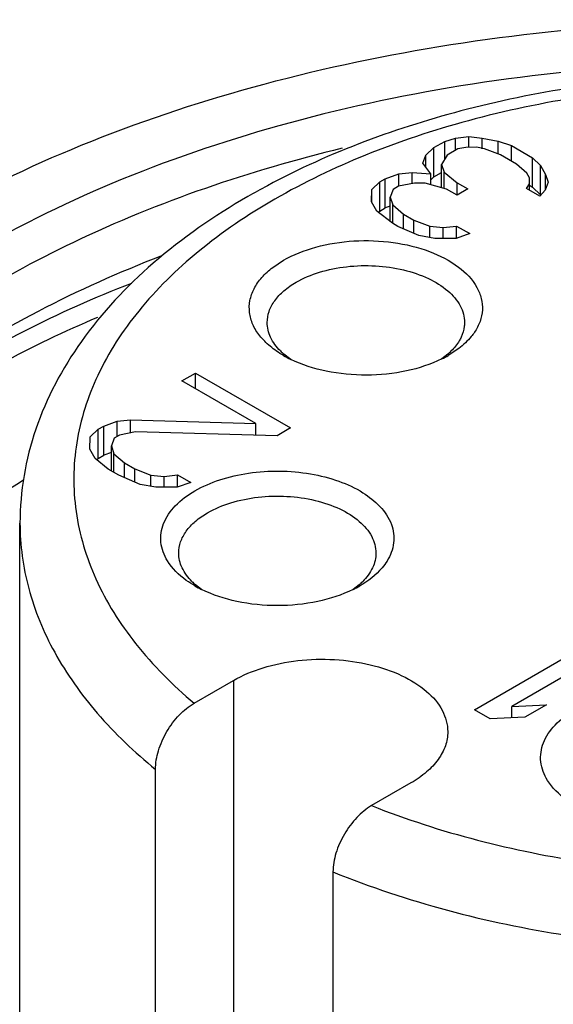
# Model space of a CAD drawing. Header units: inches. Extents: x 0 to 34, y 0 to 22.
# Tile 98 of 103: x 30.965 to 31.082, y 17.929 to 18.145. Entities that reach past the tile are written whole.
import ezdxf

# ---------------------------------------------------------------- set-up
doc = ezdxf.new("R2010")
doc.units = ezdxf.units.IN
doc.header["$LTSCALE"] = 1.87
doc.header["$MEASUREMENT"] = 0
doc.layers.get('0').update_dxf_attribs({"linetype": 'CONTINUOUS'})

msp = doc.modelspace()

# ---------------------------------------------------------------- linework, layer by layer
at = {"color": 7, "linetype": 'CONTINUOUS'}
for p, q in [((31.0580354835, 18.1181639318), (31.060392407, 18.1188550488)), ((31.060392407, 18.1188550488), (31.0633293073, 18.1192112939)), ((31.060392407, 18.1161760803), (31.060392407, 18.1188550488)), ((31.0633293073, 18.1192112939), (31.0662538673, 18.1188906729)), ((31.0633293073, 18.116838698), (31.0633293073, 18.1192112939)), ((31.0662538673, 18.1188906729), (31.0697584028, 18.1182351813)), ((31.0662538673, 18.1165252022), (31.0662538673, 18.1188906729)), ((31.0538769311, 18.1150930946), (31.0556662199, 18.1167959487)), ((31.0556662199, 18.1167959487), (31.0580354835, 18.1181639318)), ((31.0556662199, 18.1103670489), (31.0556662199, 18.1167959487)), ((31.0580354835, 18.1142274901), (31.0580354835, 18.1181639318)), ((31.0609353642, 18.116489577), (31.0585661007, 18.1151215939)), ((31.0626999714, 18.116838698), (31.0609353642, 18.116489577)), ((31.0650445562, 18.1168529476), (31.0626999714, 18.116838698)), ((31.0667968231, 18.1165252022), (31.0650445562, 18.1168529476)), ((31.0702890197, 18.1151928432), (31.0667968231, 18.1165252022)), ((31.0697584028, 18.1182351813), (31.0726706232, 18.1172376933)), ((31.0697584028, 18.1153952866), (31.0697584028, 18.1182351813)), ((31.0726706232, 18.1172376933), (31.077310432, 18.1145587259)), ((31.0726706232, 18.1138177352), (31.0726706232, 18.1172376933)), ((31.0532599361, 18.1133973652), (31.0538769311, 18.1150930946)), ((31.0538769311, 18.1125490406), (31.0538769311, 18.1150930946)), ((31.0585661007, 18.1151215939), (31.0573567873, 18.1130838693)), ((31.0737688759, 18.1131836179), (31.0702890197, 18.1151928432)), ((31.077310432, 18.1145587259), (31.0790380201, 18.1128772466)), ((31.077310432, 18.1081298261), (31.077310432, 18.1145587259)), ((31.054975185, 18.1110390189), (31.0532599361, 18.1133973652)), ((31.0573567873, 18.107981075), (31.0573567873, 18.1130838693)), ((31.0573567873, 18.1130838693), (31.0579120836, 18.111395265)), ((31.0760764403, 18.1111672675), (31.0737688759, 18.1131836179)), ((31.0790380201, 18.1128772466), (31.0801732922, 18.1108537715)), ((31.0790380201, 18.1064483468), (31.0790380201, 18.1128772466)), ((31.0438075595, 18.1092791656), (31.0449921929, 18.1099631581)), ((31.0449921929, 18.1099631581), (31.0479414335, 18.1109962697)), ((31.0449921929, 18.1035342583), (31.0449921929, 18.1099631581)), ((31.0479414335, 18.1109962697), (31.0508783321, 18.1113525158)), ((31.0479414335, 18.1082888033), (31.0479414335, 18.1109962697)), ((31.0508783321, 18.1113525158), (31.054975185, 18.1110390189)), ((31.0508783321, 18.1089870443), (31.0508783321, 18.1113525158)), ((31.054975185, 18.1086577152), (31.054975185, 18.1110390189)), ((31.0556662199, 18.1103670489), (31.054975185, 18.1097093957)), ((31.0556662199, 18.1103670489), (31.0573567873, 18.1113431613)), ((31.0579120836, 18.111395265), (31.0607996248, 18.1090440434)), ((31.0579120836, 18.1078233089), (31.0579120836, 18.111395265)), ((31.0766440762, 18.1101555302), (31.0760764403, 18.1111672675)), ((31.0766193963, 18.1088017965), (31.0766440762, 18.1101555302)), ((31.0766440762, 18.1088017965), (31.0766440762, 18.1101555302)), ((31.0801732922, 18.1076390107), (31.0801732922, 18.1108537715)), ((31.0801732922, 18.1108537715), (31.0807285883, 18.1091651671)), ((31.0419689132, 18.1048688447), (31.0420182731, 18.1075763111)), ((31.0420182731, 18.1075763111), (31.0438075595, 18.1092791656)), ((31.0420182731, 18.1048688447), (31.0420182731, 18.1075763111)), ((31.0438075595, 18.1028502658), (31.0438075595, 18.1092791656)), ((31.0467074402, 18.1076048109), (31.0460904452, 18.1059090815)), ((31.0478920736, 18.1082888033), (31.0467074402, 18.1076048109)), ((31.0514212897, 18.1089870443), (31.0478920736, 18.1082888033)), ((31.0537658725, 18.1090012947), (31.0514212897, 18.1089870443)), ((31.0584303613, 18.1076760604), (31.0537658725, 18.1090012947)), ((31.0607502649, 18.1063365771), (31.0584303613, 18.1076760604)), ((31.0631195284, 18.1077045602), (31.0607502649, 18.1063365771)), ((31.0607996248, 18.1090440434), (31.0631195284, 18.1077045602)), ((31.0607996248, 18.1063365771), (31.0607996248, 18.1090440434)), ((31.0760147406, 18.1077829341), (31.0766193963, 18.1088017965)), ((31.0789146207, 18.1061085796), (31.0760147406, 18.1077829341)), ((31.0766193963, 18.1074338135), (31.0766193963, 18.1088017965)), ((31.0766440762, 18.1085145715), (31.077310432, 18.1081298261)), ((31.0790380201, 18.1064483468), (31.077310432, 18.1081298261)), ((31.0801115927, 18.1074694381), (31.0789146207, 18.1061085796)), ((31.0807285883, 18.1091651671), (31.0801115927, 18.1074694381)), ((31.0460904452, 18.1005320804), (31.0460904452, 18.1059090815)), ((31.0460904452, 18.1059090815), (31.0466457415, 18.1042204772)), ((31.043104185, 18.10284537), (31.0419689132, 18.1048688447)), ((31.0438075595, 18.1028502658), (31.0449921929, 18.1035342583)), ((31.0460904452, 18.1039189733), (31.0449921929, 18.1035342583)), ((31.0466457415, 18.1042204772), (31.0489533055, 18.1022041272)), ((31.0466457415, 18.1001592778), (31.0466457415, 18.1042204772)), ((31.0465717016, 18.1001592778), (31.043104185, 18.10284537)), ((31.0438075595, 18.1028502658), (31.0434360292, 18.1024966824)), ((31.0489533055, 18.1022041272), (31.0512732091, 18.1008646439)), ((31.0489533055, 18.0989637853), (31.0489533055, 18.1022041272)), ((31.0477316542, 18.0994895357), (31.0465717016, 18.1001592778)), ((31.0523838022, 18.0974874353), (31.0477316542, 18.0994895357)), ((31.0512732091, 18.1008646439), (31.0547654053, 18.0995322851)), ((31.0512732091, 18.0979653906), (31.0512732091, 18.1008646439)), ((31.0547654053, 18.0995322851), (31.0576899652, 18.099211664)), ((31.0547654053, 18.0970419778), (31.0547654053, 18.0995322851)), ((31.0576899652, 18.099211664), (31.060626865, 18.0995679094)), ((31.0576899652, 18.0968428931), (31.0576899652, 18.099211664)), ((31.060626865, 18.0995679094), (31.0635267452, 18.097893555)), ((31.060626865, 18.0968604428), (31.060626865, 18.0995679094)), ((31.055888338, 18.0968319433), (31.0523838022, 18.0974874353)), ((31.0605775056, 18.0968604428), (31.055888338, 18.0968319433)), ((31.0635267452, 18.097893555), (31.0605775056, 18.0968604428)), ((31.0202848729, 18.0904808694), (31.0226270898, 18.0920365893)), ((31.0242258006, 18.070276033), (31.0227449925, 18.0714054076)), ((31.0587001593, 18.0714068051), (31.0573996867, 18.0704012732)), ((31.0611589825, 18.0726968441), (31.0588167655, 18.0711411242)), ((31.0003439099, 18.0655649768), (31.0033054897, 18.0672749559)), ((31.0033054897, 18.0672749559), (31.024184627, 18.0552196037)), ((31.0033054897, 18.0638549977), (31.0033054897, 18.0672749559)), ((31.0165832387, 18.0561885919), (31.0003439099, 18.0655649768)), ((30.9819821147, 18.0549631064), (30.9831667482, 18.0556470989)), ((30.9831667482, 18.0556470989), (30.9861159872, 18.0566802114)), ((30.9831667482, 18.0492181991), (30.9831667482, 18.0556470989)), ((30.9861159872, 18.0566802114), (30.9890528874, 18.0570364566)), ((30.9861159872, 18.0533315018), (30.9861159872, 18.0566802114)), ((30.9890528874, 18.0570364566), (31.0165832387, 18.0561885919)), ((30.9890528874, 18.0541139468), (30.9890528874, 18.0570364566)), ((31.0165832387, 18.0536331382), (31.0165832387, 18.0561885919)), ((30.9801928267, 18.0532602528), (30.9819821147, 18.0549631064)), ((30.9819821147, 18.0485342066), (30.9819821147, 18.0549631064)), ((30.9866466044, 18.0536378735), (30.985461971, 18.052953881)), ((30.9901758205, 18.0543361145), (30.9866466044, 18.0536378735)), ((31.0212230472, 18.0535096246), (30.9901758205, 18.0543361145)), ((31.024184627, 18.0552196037), (31.0212230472, 18.0535096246)), ((30.9801434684, 18.0505527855), (30.9801928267, 18.0532602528)), ((30.985461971, 18.052953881), (30.9848449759, 18.0512581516)), ((30.9848449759, 18.0512581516), (30.9854002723, 18.0495695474)), ((30.9848449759, 18.0457862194), (30.9848449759, 18.0512581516)), ((30.9812787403, 18.0485293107), (30.9801434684, 18.0505527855)), ((30.9819821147, 18.0485342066), (30.9831667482, 18.0492181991)), ((30.9848449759, 18.0498060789), (30.9831667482, 18.0492181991)), ((30.9854002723, 18.0495695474), (30.9877078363, 18.0475531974)), ((30.9854002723, 18.0454655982), (30.9854002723, 18.0495695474)), ((30.9841662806, 18.0461780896), (30.9812787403, 18.0485293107)), ((30.9819821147, 18.0485342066), (30.9816105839, 18.0481806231)), ((30.9877078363, 18.0475531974), (30.9900277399, 18.0462137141)), ((30.9877078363, 18.0443128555), (30.9877078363, 18.0475531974)), ((30.986486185, 18.0448386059), (30.9841662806, 18.0461780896)), ((30.991138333, 18.0428365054), (30.986486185, 18.0448386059)), ((30.9900277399, 18.0462137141), (30.9935199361, 18.0448813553)), ((30.9900277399, 18.0433144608), (30.9900277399, 18.0462137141)), ((30.9935199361, 18.0448813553), (30.9964444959, 18.0445607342)), ((30.9935199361, 18.042391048), (30.9935199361, 18.0448813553)), ((30.9964444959, 18.0445607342), (30.9993813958, 18.0449169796)), ((30.9993813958, 18.0449169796), (31.0022812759, 18.0432426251)), ((30.9993813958, 18.042209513), (30.9993813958, 18.0449169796)), ((30.9946428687, 18.0421810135), (30.991138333, 18.0428365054)), ((30.9964444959, 18.0421919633), (30.9964444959, 18.0445607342)), ((31.0022812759, 18.0432426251), (30.9993320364, 18.042209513)), ((30.9993320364, 18.042209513), (30.9946428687, 18.0421810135)), ((30.9647867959, 17.8925527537), (30.9647867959, 18.034324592)), ((31.0046320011, 18.0197670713), (31.0033092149, 18.0207879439)), ((31.0392646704, 18.0207888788), (31.0379367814, 18.0197642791)), ((31.064550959, 17.9933354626), (31.0923898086, 18.0094092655)), ((31.0958696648, 18.0074000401), (31.0727693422, 17.9940622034)), ((31.0030159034, 17.9947756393), (31.0116571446, 17.9997649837)), ((31.0116571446, 17.9997649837), (31.0116571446, 17.8731705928)), ((31.0680308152, 17.9913262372), (31.064550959, 17.9933354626)), ((31.0727693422, 17.9940622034), (31.0803954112, 17.9944469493)), ((31.0727693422, 17.9915653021), (31.0727693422, 17.9940622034)), ((31.0803954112, 17.9944469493), (31.0756568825, 17.9917109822)), ((31.0756568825, 17.9917109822), (31.0680308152, 17.9913262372)), ((30.9945314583, 17.8792337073), (30.9945314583, 17.9802334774)), ((31.0506315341, 17.9772616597), (31.0419902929, 17.9722723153)), ((31.0335058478, 17.9577301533), (31.0335058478, 17.8673040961))]:
    msp.add_line(p, q, dxfattribs=at)
for centre, radius, start, end in [((31.0934639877, 17.9697476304), 0.1573611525, 118.2037860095, 119.9934573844), ((31.0318854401, 18.0820545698), 0.0140339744, 225.0432141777, 229.3596656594), ((31.0354906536, 18.0934667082), 0.0257660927, 240.0540067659, 244.1616724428), ((31.0461347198, 18.0931394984), 0.0253921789, 296.3209069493, 299.963415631), ((31.0495495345, 18.0820683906), 0.0140500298, 310.6388299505, 314.9425901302), ((31.0124497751, 18.0314364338), 0.0140335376, 225.0431695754, 229.3575291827), ((31.0301140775, 18.0314506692), 0.0140501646, 310.6381871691, 314.9425764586), ((31.0159192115, 18.0425981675), 0.0254810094, 240.0375342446, 243.7318725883), ((31.0266746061, 18.0425653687), 0.0254423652, 296.2467377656, 299.9621706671)]:
    msp.add_arc(centre, radius, start, end, dxfattribs=at)
for points, knots in [([(30.9448439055, 18.101034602), (30.9555624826, 18.1072233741), (30.9787479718, 18.1183663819), (31.0163411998, 18.1309675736), (31.0570494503, 18.1397647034), (31.0997260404, 18.1445071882), (31.1431751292, 18.1450653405), (31.1861758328, 18.1414211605), (31.2275128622, 18.1336810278), (31.2539409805, 18.1257052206), (31.2665570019, 18.1210261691)], [0, 0, 0, 0, 0.1120242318, 0.2319800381, 0.358118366, 0.4882600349, 0.619988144, 0.7507932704, 0.8782113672, 1, 1, 1, 1]), ([(31.298397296, 18.0946050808), (31.2878961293, 18.1006683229), (31.2651146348, 18.1115269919), (31.2281269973, 18.1236137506), (31.1880654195, 18.1318034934), (31.1461527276, 18.1358428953), (31.1036613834, 18.1356122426), (31.0618870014, 18.1311174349), (31.0221001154, 18.1224950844), (30.9855037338, 18.1100028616), (30.9531936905, 18.0940038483), (30.9261287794, 18.0749388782), (30.9051274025, 18.0532904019), (30.8909177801, 18.0295673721), (30.8842105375, 18.0044195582), (30.8855173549, 17.9788577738), (30.894714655, 17.9540873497), (30.9051925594, 17.9393964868), (30.9113313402, 17.9324206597)], [0, 0, 0, 0, 0.0658154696, 0.1364387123, 0.2107361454, 0.2873006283, 0.3645804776, 0.4409746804, 0.5149406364, 0.5850968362, 0.650340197, 0.7099854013, 0.7639373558, 0.8128899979, 0.8584721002, 0.9031295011, 0.9495644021, 1, 1, 1, 1]), ([(31.2132710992, 18.1183359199), (31.1978367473, 18.1241152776), (31.1647023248, 18.1321281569), (31.11368398, 18.1343582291), (31.0639342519, 18.1272016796), (31.032903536, 18.1158340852), (31.0190936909, 18.1084256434)], [0, 0, 0, 0, 0.2479889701, 0.5083522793, 0.7641897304, 1, 1, 1, 1]), ([(31.2123864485, 18.1156635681), (31.1972406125, 18.1216637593), (31.1643539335, 18.1299494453), (31.1136523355, 18.1322364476), (31.0716538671, 18.1259245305), (31.0409860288, 18.1157885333), (31.0271093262, 18.1091481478), (31.0207047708, 18.1054502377)], [0, 0, 0, 0, 0.2475606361, 0.5101106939, 0.7671369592, 0.8876177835, 1, 1, 1, 1]), ([(31.0355123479, 18.1166296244), (31.0152711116, 18.111708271), (30.9862473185, 18.1019064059), (30.9518498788, 18.0830491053), (30.9304986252, 18.0673379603), (30.913276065, 18.0499360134), (30.9005729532, 18.0311449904), (30.8927470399, 18.0113347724), (30.8909678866, 17.9976208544), (30.8909678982, 17.9909295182)], [0, 0, 0, 0, 0.3047097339, 0.443793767, 0.5726053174, 0.6911041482, 0.8002394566, 0.9021207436, 1, 1, 1, 1]), ([(31.0147989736, 18.1060353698), (31.0074668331, 18.1018018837), (30.9940171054, 18.0925010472), (30.977776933, 18.0752388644), (30.9672652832, 18.0555919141), (30.9647867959, 18.0412864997), (30.9647867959, 18.034324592)], [0, 0, 0, 0, 0.2780607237, 0.5334149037, 0.7713554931, 1, 1, 1, 1]), ([(31.0207047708, 18.1054502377), (31.0148306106, 18.1020585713), (31.0040597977, 18.0947780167), (30.9907256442, 18.0817621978), (30.9813967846, 18.0674620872), (30.9764925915, 18.0522418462), (30.9763432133, 18.0366526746), (30.9809625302, 18.0213903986), (30.9900259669, 18.0070252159), (30.9983380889, 17.9987120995), (31.0030159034, 17.9947756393)], [0, 0, 0, 0, 0.1489787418, 0.2840893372, 0.4066990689, 0.5203339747, 0.6305442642, 0.7437900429, 0.8657209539, 1, 1, 1, 1]), ([(31.0226270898, 18.0920365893), (31.0248387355, 18.0933135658), (31.0299152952, 18.0952854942), (31.0381317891, 18.0965627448), (31.0466311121, 18.0962483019), (31.0545048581, 18.0943589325), (31.0609434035, 18.0911029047), (31.0647545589, 18.0871992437), (31.0661758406, 18.0837142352), (31.0664273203, 18.0811170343), (31.0658924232, 18.0785416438), (31.0650687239, 18.0769687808), (31.0645628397, 18.0762203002)], [0, 0, 0, 0, 0.135250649, 0.2847545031, 0.4378292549, 0.5828573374, 0.7102742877, 0.8160273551, 0.8626034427, 0.9071549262, 0.9521556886, 1, 1, 1, 1]), ([(30.9097750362, 18.0330101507), (30.9194261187, 18.0461265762), (30.9387952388, 18.0635875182), (30.9691565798, 18.081686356), (30.9866133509, 18.0894751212), (30.995804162, 18.0930268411)], [0, 0, 0, 0, 0.4608088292, 0.7211794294, 1, 1, 1, 1]), ([(31.0226286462, 18.0711404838), (31.0215999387, 18.0717341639), (31.0197190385, 18.0730117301), (31.0174090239, 18.0753055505), (31.0158283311, 18.0778310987), (31.0150570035, 18.0805180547), (31.0151523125, 18.0832570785), (31.0161082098, 18.0859172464), (31.0178561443, 18.0883955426), (31.0194136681, 18.0898133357), (31.0202848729, 18.0904808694)], [0, 0, 0, 0, 0.1481059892, 0.2819916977, 0.403192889, 0.5156461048, 0.6254097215, 0.7393034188, 0.8631397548, 1, 1, 1, 1]), ([(31.0254105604, 18.0872154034), (31.0270134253, 18.0881408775), (31.0306424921, 18.0896384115), (31.0365572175, 18.0908217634), (31.0428136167, 18.0909949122), (31.0488989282, 18.0901401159), (31.0543273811, 18.0883263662), (31.0586756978, 18.0856767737), (31.0616214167, 18.0823265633), (31.0623755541, 18.0796238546), (31.062375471, 18.0783748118)], [0, 0, 0, 0, 0.1288274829, 0.2705619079, 0.4178787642, 0.5623784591, 0.6961932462, 0.8135865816, 0.913061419, 1, 1, 1, 1]), ([(30.9097750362, 18.0330101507), (30.9191128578, 18.0447070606), (30.9440028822, 18.0662126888), (30.9731537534, 18.0807496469), (30.989327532, 18.0870472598)], [0, 0, 0, 0, 0.4630373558, 1, 1, 1, 1]), ([(31.0190683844, 18.0783748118), (31.0190684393, 18.0791996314), (31.0193731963, 18.0809187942), (31.0206764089, 18.0833141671), (31.02273662, 18.0854794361), (31.0244604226, 18.0866668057), (31.0254105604, 18.0872154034)], [0, 0, 0, 0, 0.2177897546, 0.4509217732, 0.710304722, 1, 1, 1, 1]), ([(30.9818333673, 18.0795133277), (30.9745544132, 18.0764291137), (30.9606919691, 18.0698082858), (30.9362443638, 18.0548897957), (30.9204050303, 18.0410011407), (30.9119881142, 18.0306997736)], [0, 0, 0, 0, 0.2761328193, 0.5353410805, 1, 1, 1, 1]), ([(31.0219694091, 18.0721235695), (31.0210947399, 18.0729983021), (31.0196425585, 18.0749055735), (31.0190683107, 18.0772685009), (31.0190683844, 18.0783748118)], [0, 0, 0, 0, 0.5278883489, 1, 1, 1, 1]), ([(31.062375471, 18.0783748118), (31.0623754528, 18.0781017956), (31.0623125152, 18.0769907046), (31.0619904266, 18.0758994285), (31.0616376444, 18.0751389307)], [0, 0, 0, 0, 0.2456606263, 1, 1, 1, 1]), ([(31.0616376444, 18.0751389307), (31.0615136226, 18.0748715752), (31.0609342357, 18.0737727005), (31.0601434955, 18.0727923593), (31.0594744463, 18.0721235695)], [0, 0, 0, 0, 0.2375409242, 1, 1, 1, 1]), ([(31.0645628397, 18.0762203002), (31.0643462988, 18.0758999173), (31.0633642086, 18.0745878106), (31.0621515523, 18.0734573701), (31.0611589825, 18.0726968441)], [0, 0, 0, 0, 0.2362039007, 1, 1, 1, 1]), ([(31.0573935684, 18.0703798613), (31.0549571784, 18.0691726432), (31.0494964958, 18.0673975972), (31.0408551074, 18.0665231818), (31.0322001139, 18.0673468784), (31.0267152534, 18.0690857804), (31.0242609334, 18.0702765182)], [0, 0, 0, 0, 0.2393506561, 0.4994388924, 0.7598708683, 1, 1, 1, 1]), ([(31.0031918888, 18.0414185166), (31.0049092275, 18.0424100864), (31.0087658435, 18.0440555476), (31.0172578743, 18.0459728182), (31.0262705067, 18.0458900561), (31.034681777, 18.043754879), (31.0412171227, 18.0407718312), (31.0452409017, 18.0369661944), (31.0463171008, 18.0340428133)], [0, 0, 0, 0, 0.1247676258, 0.2615086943, 0.5460527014, 0.6813609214, 0.8040013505, 1, 1, 1, 1]), ([(30.9126243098, 17.9660174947), (30.9126267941, 17.9731741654), (30.9151213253, 17.988055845), (30.9259198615, 18.0089631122), (30.9430811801, 18.0281297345), (30.9575566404, 18.0388197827), (30.9655548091, 18.0438214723)], [0, 0, 0, 0, 0.2190747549, 0.4526630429, 0.7112340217, 1, 1, 1, 1]), ([(30.9971635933, 18.0260411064), (30.9964136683, 18.0272639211), (30.9953732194, 18.0300215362), (30.9960689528, 18.0345175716), (30.9988746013, 18.0385007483), (31.0016219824, 18.0405120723), (31.0031918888, 18.0414185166)], [0, 0, 0, 0, 0.2319753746, 0.45685229, 0.7068398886, 1, 1, 1, 1]), ([(31.0059751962, 18.0365975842), (31.0075780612, 18.0375230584), (31.0112071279, 18.0390205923), (31.0171218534, 18.0402039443), (31.0233782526, 18.040377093), (31.029463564, 18.0395222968), (31.034892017, 18.037708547), (31.0392403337, 18.0350589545), (31.0421860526, 18.0317087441), (31.04294019, 18.0290060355), (31.0429401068, 18.0277569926)], [0, 0, 0, 0, 0.1288274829, 0.2705619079, 0.4178787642, 0.5623784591, 0.6961932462, 0.8135865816, 0.913061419, 1, 1, 1, 1]), ([(30.9996330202, 18.0277569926), (30.9996330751, 18.0285818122), (30.9999378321, 18.0303009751), (31.0012410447, 18.032696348), (31.0033012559, 18.034861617), (31.0050250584, 18.0360489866), (31.0059751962, 18.0365975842)], [0, 0, 0, 0, 0.2177897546, 0.4509217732, 0.710304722, 1, 1, 1, 1]), ([(30.9647867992, 18.034324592), (30.9647868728, 18.0294964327), (30.9661395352, 18.0195787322), (30.9720729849, 18.0053139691), (30.9816684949, 17.9918656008), (30.9899424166, 17.9839854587), (30.9945314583, 17.9802334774)], [0, 0, 0, 0, 0.2273901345, 0.4649627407, 0.7208289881, 1, 1, 1, 1]), ([(31.0463171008, 18.0340428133), (31.0467890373, 18.0327608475), (31.0471697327, 18.0298797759), (31.0461211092, 18.0271861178), (31.0453747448, 18.0259843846)], [0, 0, 0, 0, 0.4912664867, 1, 1, 1, 1]), ([(31.0025340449, 18.0215057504), (31.0016593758, 18.022380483), (31.0002071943, 18.0242877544), (30.9996329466, 18.0266506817), (30.9996330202, 18.0277569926)], [0, 0, 0, 0, 0.5278883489, 1, 1, 1, 1]), ([(31.0429401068, 18.0277569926), (31.0429400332, 18.0266506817), (31.042365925, 18.0242878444), (31.0409139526, 18.0223802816), (31.0400390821, 18.0215057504)], [0, 0, 0, 0, 0.4721116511, 1, 1, 1, 1]), ([(31.0031931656, 18.0205226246), (31.0025409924, 18.0208991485), (31.000238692, 18.0223742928), (30.9982019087, 18.024348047), (30.9971635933, 18.0260411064)], [0, 0, 0, 0, 0.2749249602, 1, 1, 1, 1]), ([(31.0453747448, 18.0259843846), (31.0450479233, 18.025458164), (31.0434277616, 18.0232629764), (31.0411993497, 18.0215729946), (31.0393812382, 18.0205232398)], [0, 0, 0, 0, 0.2278350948, 1, 1, 1, 1]), ([(31.0379261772, 18.0197461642), (31.0354728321, 18.0185344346), (31.0299745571, 18.0167587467), (31.0212815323, 18.0159019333), (31.0125903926, 18.0167611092), (31.0070936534, 18.018536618), (31.0046420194, 18.0197485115)], [0, 0, 0, 0, 0.2396881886, 0.5000682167, 0.7604398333, 1, 1, 1, 1]), ([(31.0116571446, 17.9997649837), (31.0136972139, 18.0009428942), (31.0183161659, 18.002848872), (31.0258441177, 18.0043548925), (31.0338067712, 18.0045752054), (31.041551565, 18.0034872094), (31.04846034, 18.0011788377), (31.0539944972, 17.9978066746), (31.0577434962, 17.9935428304), (31.0587034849, 17.9901030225), (31.0587032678, 17.988513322)], [0, 0, 0, 0, 0.128831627, 0.2705700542, 0.4178857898, 0.5623818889, 0.6961952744, 0.8135862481, 0.9130606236, 1, 1, 1, 1]), ([(30.9945314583, 17.9802334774), (30.9945314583, 17.9816156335), (30.9950617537, 17.9845298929), (30.9968944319, 17.9886091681), (30.9995567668, 17.9921972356), (31.0018225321, 17.9940866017), (31.0030159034, 17.9947756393)], [0, 0, 0, 0, 0.2376000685, 0.5007000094, 0.7631129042, 1, 1, 1, 1]), ([(31.0806053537, 17.9778107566), (31.079840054, 17.9790359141), (31.0787688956, 17.9818006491), (31.079438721, 17.9863267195), (31.0822473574, 17.9903368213), (31.0850062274, 17.9923584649), (31.086583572, 17.9932692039)], [0, 0, 0, 0, 0.2324365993, 0.4572048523, 0.7069255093, 1, 1, 1, 1]), ([(31.0587032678, 17.988513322), (31.0587031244, 17.9874635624), (31.0583154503, 17.9852755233), (31.0566567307, 17.9822268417), (31.0540346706, 17.9794710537), (31.0518407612, 17.9779598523), (31.0506315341, 17.9772616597)], [0, 0, 0, 0, 0.2177883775, 0.4509236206, 0.7103129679, 1, 1, 1, 1]), ([(31.0419902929, 17.9722723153), (31.0571361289, 17.9662721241), (31.0900228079, 17.9579864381), (31.1407244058, 17.9556994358), (31.1827228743, 17.9620113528), (31.2133907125, 17.9721473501), (31.2272674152, 17.9787877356), (31.2336719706, 17.9824856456)], [0, 0, 0, 0, 0.2475606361, 0.5101106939, 0.7671369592, 0.8876177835, 1, 1, 1, 1]), ([(31.0865849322, 17.9723733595), (31.085941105, 17.9727452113), (31.0836638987, 17.9742022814), (31.0816461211, 17.9761446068), (31.0806053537, 17.9778107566)], [0, 0, 0, 0, 0.2745561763, 1, 1, 1, 1]), ([(31.0419902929, 17.9722723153), (31.0407969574, 17.9715832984), (31.0385311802, 17.9696939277), (31.0358687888, 17.9661058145), (31.0340361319, 17.9620264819), (31.0335058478, 17.959112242), (31.0335058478, 17.9577301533)], [0, 0, 0, 0, 0.2368800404, 0.4993026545, 0.7624114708, 1, 1, 1, 1]), ([(31.0335058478, 17.9577301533), (31.0498751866, 17.9510555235), (31.085562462, 17.9417918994), (31.1407079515, 17.9390463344), (31.186479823, 17.9457824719), (31.2199200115, 17.9567673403), (31.2350467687, 17.9639918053), (31.2420236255, 17.9680201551)], [0, 0, 0, 0, 0.2468580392, 0.5094340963, 0.7668381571, 0.8874995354, 1, 1, 1, 1])]:
    msp.add_open_spline(points, degree=3, knots=knots, dxfattribs=at)

doc.saveas('drawing.dxf')
